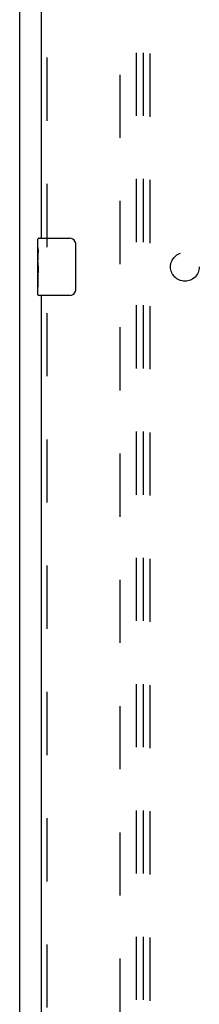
# Model space of a CAD drawing. Header units: inches. Extents: x 0 to 200, y 0 to 129.
# Tile 16 of 82: x 38.82 to 41.94, y 50.79 to 67.95. Entities that reach past the tile are written whole.
import ezdxf

# ---------------------------------------------------------------- set-up
doc = ezdxf.new("R2010")
doc.units = ezdxf.units.IN
doc.header["$LTSCALE"] = 11
doc.header["$MEASUREMENT"] = 0
doc.linetypes.add('HIDDEN', pattern=[0.2, 0.1, -0.1])
doc.layers.get('0').update_dxf_attribs({"linetype": 'CONTINUOUS'})
for name, color, linetype in [('DEFAULT_2', 8, 'HIDDEN'), ('LEFT_DOOR_ASSEMBLY', 7, 'CONTINUOUS'), ('SUBPANEL', 7, 'CONTINUOUS')]:
    doc.layers.add(name, color=color, linetype=linetype)

msp = doc.modelspace()

# ---------------------------------------------------------------- linework, layer by layer
at = {"color": 3, "linetype": 'Continuous'}
msp.add_line((38.819, 33.745), (38.819, 98.342), dxfattribs=at)
at = {"layer": 'DEFAULT_2', "color": 8, "linetype": 'HIDDEN'}
msp.add_line((40.569, 35.089), (40.569, 92.193), dxfattribs=at)
at = {"layer": 'LEFT_DOOR_ASSEMBLY', "color": 8, "linetype": 'HIDDEN'}
for p, q in [((39.298, 63.986), (39.298, 87.546)), ((39.298, 39.736), (39.298, 63.296))]:
    msp.add_line(p, q, dxfattribs=at)
at = {"layer": 'LEFT_DOOR_ASSEMBLY', "color": 3, "linetype": 'Continuous'}
for p, q in [((39.194, 87.391), (39.194, 64.141)), ((39.194, 63.141), (39.194, 39.891))]:
    msp.add_line(p, q, dxfattribs=at)
at = {"layer": 'LEFT_DOOR_ASSEMBLY', "color": 7, "linetype": 'Continuous'}
for p, q in [((39.134, 63.98), (39.134, 64.126)), ((39.149, 64.141), (39.689, 64.141)), ((39.789, 64.041), (39.789, 63.241)), ((39.134, 63.722), (39.134, 63.979)), ((39.14, 63.923), (39.134, 63.923)), ((39.134, 63.892), (39.141, 63.892)), ((39.141, 63.756), (39.141, 63.892)), ((39.134, 63.756), (39.141, 63.756)), ((39.134, 63.156), (39.134, 63.719)), ((39.135, 63.693), (39.134, 63.693)), ((39.135, 63.695), (39.137, 63.673)), ((39.134, 63.561), (39.14, 63.561)), ((39.134, 63.525), (39.141, 63.525)), ((39.141, 63.295), (39.141, 63.525)), ((39.134, 63.462), (39.141, 63.462)), ((39.134, 63.295), (39.141, 63.295)), ((39.689, 63.141), (39.149, 63.141))]:
    msp.add_line(p, q, dxfattribs=at)
for points in [[(39.782, 64.077), (39.784, 64.071), (39.786, 64.065), (39.787, 64.059), (39.788, 64.053), (39.789, 64.047), (39.789, 64.041)], [(39.134, 63.98), (39.134, 63.976), (39.134, 63.972), (39.135, 63.966), (39.137, 63.953)], [(39.137, 63.953), (39.138, 63.945), (39.138, 63.937), (39.139, 63.929)], [(39.139, 63.929), (39.14, 63.92), (39.14, 63.911), (39.141, 63.901), (39.141, 63.892)], [(39.134, 63.722), (39.134, 63.714), (39.135, 63.705), (39.135, 63.695)], [(39.137, 63.673), (39.138, 63.661), (39.139, 63.649), (39.14, 63.637), (39.14, 63.624), (39.141, 63.611), (39.141, 63.599), (39.141, 63.586), (39.14, 63.573), (39.14, 63.56), (39.139, 63.548), (39.138, 63.536)], [(39.789, 63.241), (39.789, 63.234), (39.788, 63.228), (39.787, 63.222), (39.786, 63.216), (39.784, 63.21), (39.782, 63.204)]]:
    msp.add_lwpolyline(points, dxfattribs=at)
for centre, radius, start, end in [((39.149, 64.126), 0.015, 90, 180), ((39.689, 64.041), 0.1, 21.1999, 90), ((39.149, 63.156), 0.015, 180, 270), ((39.689, 63.241), 0.1, 270, 338.7946)]:
    msp.add_arc(centre, radius, start, end, dxfattribs=at)
msp.add_ellipse((39.397, 63.556), major_axis=(0.263, 0), ratio=0.432808, start_param=3.141593, end_param=3.321581, dxfattribs=at)
at = {"layer": 'SUBPANEL', "color": 8, "linetype": 'HIDDEN'}
for p, q in [((40.85, 37.672), (40.85, 89.609)), ((40.975, 37.672), (40.975, 89.609)), ((41.087, 37.656), (41.087, 89.625))]:
    msp.add_line(p, q, dxfattribs=at)
msp.add_circle((41.694, 63.641), 0.25, dxfattribs=at)

doc.saveas('drawing.dxf')
